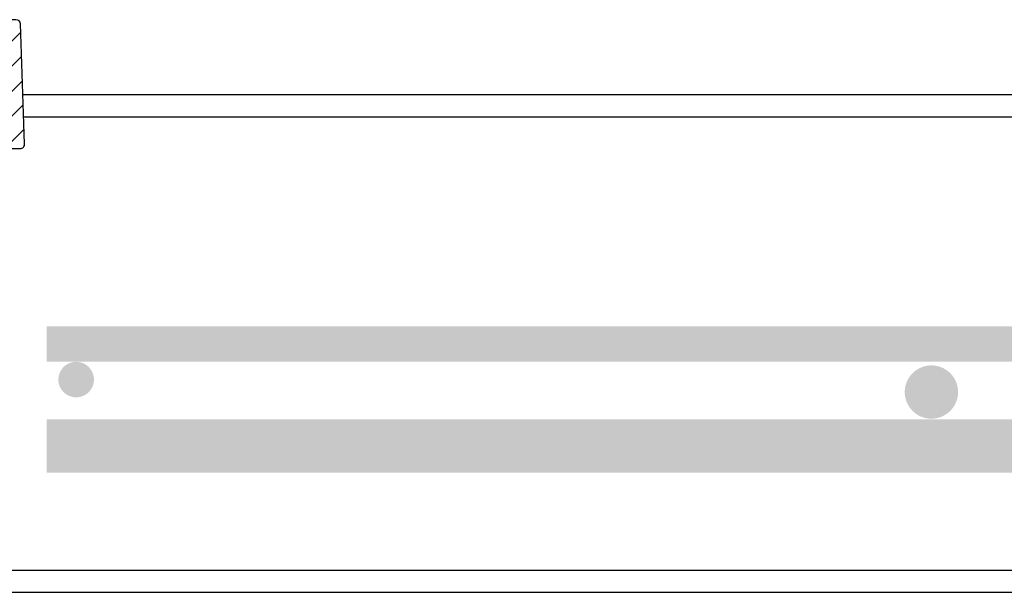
# Model space of a CAD drawing. Extents: x 1529 to 4201, y -422 to 622.
# Tile 26 of 256: x 1973 to 1987, y 120 to 128. Entities that reach past the tile are written whole.
import ezdxf

# ---------------------------------------------------------------- set-up
doc = ezdxf.new("R2010")
doc.units = 0
doc.header["$MEASUREMENT"] = 0
doc.linetypes.add('HIDDEN', pattern=[0.375, 0.25, -0.125])
doc.linetypes.add('TANK-SLAB$0$DASHED', pattern=[0.75, 0.5, -0.25])
for name, color, linetype in [('REBAR', 4, 'TANK-SLAB$0$DASHED'), ('SPILL-BUCKET', 1, 'CONTINUOUS'), ('TANK-SLAB', 6, 'CONTINUOUS')]:
    doc.layers.add(name, color=color, linetype=linetype)

msp = doc.modelspace()

# ---------------------------------------------------------------- hatches: boundary and pattern name
at = {"layer": 'SPILL-BUCKET'}
h = msp.add_hatch(dxfattribs=at)
h.set_pattern_fill('ANSI31', scale=2, style=0)
h.set_pattern_definition([(45, (8201.23823, -1173.2143), (-0.176776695, 0.176776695), [])])
edge = h.paths.add_edge_path()
edge.add_line((1972.18256, 127.12495), (1972.12436, 127.06253))
edge.add_line((1972.12436, 127.06253), (1972.17382, 125.64608))
edge.add_line((1972.17382, 125.64608), (1972.49913, 125.64608))
edge.add_line((1972.49913, 125.64608), (1972.51657, 126.14552))
edge.add_arc((1972.64146, 126.1412), 0.12496, 90.018606, 178.018559, ccw=False)
edge.add_line((1972.64142, 126.26616), (1973.42825, 126.26616))
edge.add_arc((1973.42827, 126.32864), 0.06248, 269.980716, 361.980739)
edge.add_line((1973.49071, 126.3308), (1973.43182, 128.01715))
edge.add_arc((1973.36938, 128.01495), 0.06248, 2.01864, 90.018617)
edge.add_line((1973.36936, 128.07742), (1973.22752, 128.07742))
edge.add_arc((1973.22753, 128.04618), 0.03124, 90.019575, 180.019575)
edge.add_line((1973.1963, 128.04617), (1973.1963, 127.13994))
edge.add_arc((1973.18099, 127.14026), 0.01531, 268.812785, 358.812785, ccw=False)
edge.add_line((1973.18067, 127.12495), (1972.18256, 127.12495))

# ---------------------------------------------------------------- linework, layer by layer
at = {"layer": 'REBAR', "linetype": 'HIDDEN', "const_width": 0.5}
for points in [[(1973.79962, 123.51512), (2010.52868, 123.51512)], [(1973.87284, 123.51512), (2001.4954, 123.51512)]]:
    msp.add_lwpolyline(points, dxfattribs=at)
at = {"layer": 'REBAR'}
for points, const_width in [([(1974.34001, 123.01512, -1), (1974.09001, 123.01512, -1)], 0.25), ([(1986.42324, 122.83954, -1), (1986.04824, 122.83954, -1)], 0.375)]:
    msp.add_lwpolyline(points, format="xyb", close=True, dxfattribs=dict(at, const_width=const_width))
at = {"layer": 'REBAR', "const_width": 0.75}
for points in [[(1973.79962, 122.08062), (2010.52868, 122.08062)], [(1973.87284, 122.08062), (2001.43399, 122.08062)]]:
    msp.add_lwpolyline(points, dxfattribs=at)
at = {"layer": 'SPILL-BUCKET', "color": 2, "linetype": 'Continuous'}
msp.add_lwpolyline([(1972.18256, 127.12495), (1972.12436, 127.06253), (1972.17382, 125.64608), (1972.49913, 125.64608), (1972.51657, 126.14552, -0.40402598), (1972.64142, 126.26616), (1973.42825, 126.26616, 0.42447494), (1973.49071, 126.3308), (1973.43182, 128.01715, 0.40402611), (1973.36936, 128.07742), (1973.22752, 128.07742, 0.41421356), (1973.1963, 128.04617), (1973.1963, 127.13994, -0.41421356), (1973.18067, 127.12495), (1972.18256, 127.12495)], format="xyb", dxfattribs=at)
at = {"layer": 'TANK-SLAB', "color": 2, "linetype": 'Continuous'}
for p, q in [((1973.46653, 127.02316), (2011.00285, 127.02254)), ((1973.47747, 126.71005), (2010.99193, 126.71005)), ((1972.35312, 120.33502), (1986.719, 120.33502)), ((1972.35312, 120.33502), (2012.11628, 120.33502)), ((1972.35312, 120.02252), (1986.719, 120.02252)), ((1972.35312, 120.02252), (2012.11628, 120.02252))]:
    msp.add_line(p, q, dxfattribs=at)

doc.saveas('drawing.dxf')
